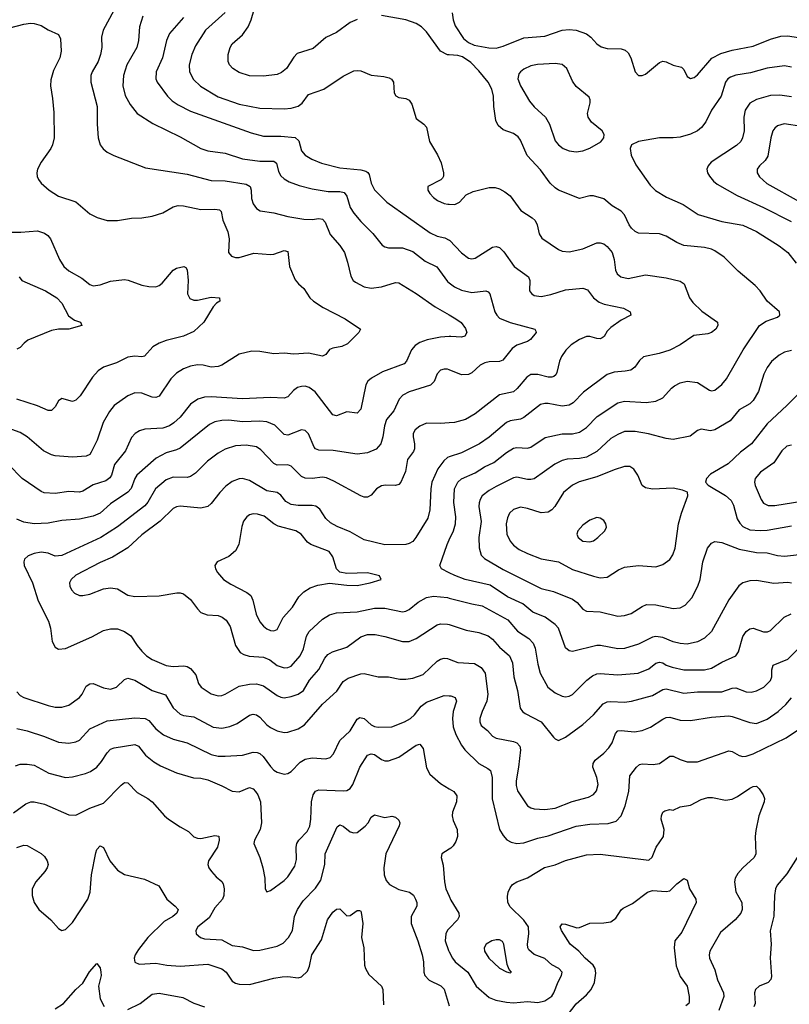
# Model space of a CAD drawing. Header units: inches. Extents: x 501419 to 657765, y 482282 to 547532.
# Tile 132 of 225: x 617526 to 621958, y 492865 to 498530. Entities that reach past the tile are written whole.
import ezdxf

# ---------------------------------------------------------------- set-up
doc = ezdxf.new("R2010")
doc.units = ezdxf.units.IN
doc.header["$MEASUREMENT"] = 0
doc.layers.add('A6419', color=7, linetype='Continuous')
doc.layers.add('A6429', color=7, linetype='Continuous')

msp = doc.modelspace()

# ---------------------------------------------------------------- linework, layer by layer
at = {"layer": 'A6419', "color": 6}
for points, elevation in [([(618094, 498630), (618007.6, 498470), (617997.4, 498430), (618000.4, 498370), (617992.7, 498330), (617978.4, 498290), (617943.4, 498230), (617936.3, 498210), (617936.6, 498170), (617971.7, 498030), (617972.4, 497930), (617978.6, 497850), (617989.8, 497809.8), (618006.3, 497786.3), (618030, 497768.2), (618068.9, 497748.9), (618250, 497677.2), (618490, 497640.7), (618630, 497605.7), (618710, 497603.6), (618830, 497584), (618853.7, 497570), (618859, 497550), (618861.4, 497501.4), (618870.7, 497470.7), (618890, 497443.9), (618910.8, 497430.8), (618990, 497418.1), (619070, 497397.8), (619163.4, 497383.4), (619210, 497380.6), (619250, 497386.2), (619270, 497383), (619285.3, 497365.3), (619315.2, 497295.2), (619370.2, 497230.2), (619396, 497190), (619414.8, 497134.8), (619433.6, 497053.6), (619447.5, 497030), (619459.4, 497019.4), (619510, 496993.8), (619550, 496986.3), (619610, 496992.6), (619690, 497018.3), (619710, 497016.1), (619810, 496954.8), (619918.1, 496878.1), (620000, 496831.6)], 2900), ([(619470, 498531.2), (619430, 498513.4), (619350, 498457.2), (619290, 498428.1), (619215.6, 498364.4), (619124.8, 498335.2), (619104.5, 498315.5), (619062.7, 498250), (619033.6, 498226.4), (619010, 498215.5), (618930, 498205.4), (618850, 498207.4), (618790, 498227.1), (618753, 498250), (618734.7, 498270), (618726.6, 498290), (618727.3, 498330), (618737.8, 498370), (618750, 498391.3), (618810, 498442.6), (618841.4, 498490), (618859.2, 498530), (618893.9, 498650)], 3300), ([(618710, 498572.3), (618596.5, 498470), (618539.7, 498380.3), (618517.2, 498330), (618502.9, 498270), (618505.2, 498230), (618526.6, 498186.6), (618566.9, 498146.9), (618670, 498087.1), (618790, 498044), (618910, 498021.7), (619050, 498018.2), (619090, 498021.5), (619130, 498032.7), (619153.4, 498050), (619190, 498100.2), (619278, 498130), (619390, 498204.4), (619450, 498235.4), (619470, 498238.8), (619490, 498235.8), (619550, 498211.4), (619623.5, 498203.5), (619654.8, 498194.8), (619667.6, 498187.6), (619678.6, 498170), (619682.9, 498110), (619692.5, 498092.5), (619710, 498083.2), (619750, 498076.5), (619770, 498066.3), (619784, 498044), (619810, 497962.3), (619853.4, 497930), (619870, 497912), (619886.3, 497830), (619932.9, 497752.9), (619953.2, 497706.8), (619967.8, 497650), (619966.4, 497630), (619960.7, 497619.3), (619951.7, 497608.3), (619877.6, 497570), (619876.9, 497550), (619888.2, 497530), (619910, 497507), (619933.3, 497490), (619970, 497473.1), (619991.9, 497468.1), (620000, 497468)], 3200), ([(617470, 498482.9), (617550, 498503.9), (617589.6, 498509.7), (617610, 498508.9), (617650, 498496), (617691, 498471), (617750, 498445.3), (617760.9, 498420.9), (617766.2, 498350), (617758.2, 498310), (617721.8, 498238.2), (617705.2, 498185.2), (617703.1, 498150), (617716.2, 498076.2), (617723, 497997), (617724.5, 497850), (617716.1, 497810), (617706, 497790), (617649.3, 497710), (617629.2, 497670), (617625.2, 497650), (617627.2, 497627.2), (617634.1, 497610), (617650, 497589.5), (617696.6, 497550), (617750, 497514.4), (617850, 497483), (617930, 497412.5), (617972.4, 497392.4), (618030, 497375.7), (618090, 497374), (618170, 497388.8), (618229.6, 497390.4), (618290, 497399.7), (618350, 497418.7), (618410, 497452.8), (618439.5, 497460.5), (618470, 497459.3), (618570, 497438), (618650, 497440.6), (618676.8, 497436.8), (618686.4, 497426.4), (618696.1, 497376.1), (618725.4, 497310), (618732.5, 497270), (618729, 497190), (618745.8, 497170), (618770, 497162.2), (618790, 497162.1), (618873.9, 497186.1), (618970, 497178.7), (618990, 497181.4), (619050, 497202.9), (619070, 497195.8), (619079.8, 497110), (619113.4, 497033.4), (619132.2, 497010), (619163, 496983), (619196.9, 496930), (619217.9, 496910), (619273.5, 496873.5), (619401, 496810), (619488.1, 496750), (619479.4, 496730), (619414.9, 496665.1), (619381.5, 496650), (619330, 496641.1), (619310, 496632.8), (619290, 496603.6), (619270, 496594.7), (619190, 496611.9), (619105.9, 496605.9), (619050, 496610.9), (618990, 496607.2), (618910, 496621.4), (618863, 496623), (618790, 496606.7), (618690, 496543.1), (618670, 496534.6), (618630, 496531.5), (618583.4, 496543.4), (618550, 496544.9), (618510, 496536), (618470, 496520.7), (618430, 496495.7), (618396.5, 496463.5), (618330, 496364.6), (618310, 496356.8), (618290, 496358.2), (618230, 496380.4), (618190, 496382.8), (618150, 496365.7), (618070.6, 496310), (618043.6, 496276.4), (618006.7, 496213.3), (617972.4, 496110), (617938.5, 496041.5), (617930, 496028.3), (617910, 496019.7), (617830, 496012.7), (617730, 496021), (617710, 496026.5), (617664.3, 496050), (617570.5, 496130), (617530, 496154.2), (617459.2, 496179.2)], 2800), ([(618234.9, 498550), (618215.5, 498490), (618209.7, 498410), (618200.1, 498370), (618144.3, 498270), (618123.7, 498210), (618120.8, 498150), (618134.5, 498094.5), (618161.8, 498041.8), (618202.9, 497990), (618292.7, 497932.7), (618450, 497857.1), (618570, 497788.5), (618610, 497776.2), (618710, 497763.1), (618810, 497729.3), (618910, 497716.1), (618990, 497716.9), (619004.9, 497704.9), (619016, 497656), (619030, 497631.1), (619050, 497613.7), (619078.3, 497598.2), (619136.7, 497576.7), (619210, 497557.8), (619302.4, 497542.4), (619370, 497540.8), (619395.1, 497535.1), (619410, 497514.6), (619429.7, 497450), (619450, 497417.4), (619490, 497368.5), (619560.8, 497300.9), (619613, 497233), (619630, 497222.4), (619650, 497218.4), (619730, 497217.1), (619790, 497195.9), (619861.5, 497141.5), (619928.3, 497108.3), (619990, 497023.5), (620000, 497015.9)], 3000), ([(618470, 498542.5), (618388.3, 498451.7), (618371.6, 498410), (618348.5, 498311.5), (618311.5, 498230), (618310, 498190), (618318.1, 498170), (618378.4, 498090), (618404, 498064), (618439.9, 498039.9), (618510, 498003.3), (618858.7, 497878.7), (618930, 497860.4), (619030, 497860), (619112.5, 497852.5), (619133.2, 497833.2), (619150, 497775.3), (619170, 497750.3), (619208.2, 497728.2), (619264.8, 497704.8), (619370, 497677), (619490, 497666), (619519.2, 497659.2), (619531.9, 497651.9), (619539.1, 497639.1), (619550, 497590), (619570, 497551.1), (619641.1, 497481.1), (619890, 497304.8), (619930, 497284.7), (619974.4, 497274.4), (620000, 497262.4)], 3100), ([(620000, 498327.9), (619990, 498328.6), (619950, 498349.8), (619870, 498459.9), (619840.1, 498490), (619810, 498508.9), (619749.6, 498529.6), (619610, 498555)], 3300), ([(617450, 497308.1), (617532.4, 497307.6), (617630, 497315.7), (617670, 497302.2), (617688.8, 497288.8), (617703.7, 497270), (617756.1, 497150), (617781.6, 497110), (617810, 497084.4), (617883.5, 497043.5), (617930, 497005.9), (617950, 496999), (617990, 497005), (618050, 497026.3), (618130, 497035.5), (618151.7, 497031.7), (618230, 497002.6), (618270, 496994.4), (618310, 496993.2), (618330, 497000.1), (618346.2, 497013.8), (618410, 497088.9), (618430, 497101.4), (618470.9, 497110.9), (618483.8, 497103.8), (618491.2, 497091.2), (618496, 497030), (618493.4, 496953.4), (618507, 496927), (618530, 496917.1), (618550, 496917.2), (618630, 496933.2), (618676.5, 496930), (618678.3, 496910), (618660.4, 496899.6), (618641, 496879), (618586.1, 496790), (618530, 496735.3), (618470, 496708.5), (618370, 496684.5), (618329.7, 496670), (618293, 496647), (618245.4, 496594.6), (618230, 496589.7), (618190, 496593.6), (618150, 496587.6), (618083.9, 496556.1), (618008.3, 496530), (617978.8, 496510), (617946, 496474), (617874.9, 496365.1), (617850, 496341.3), (617830, 496334.3), (617770, 496351.6), (617750, 496338), (617730, 496302.8), (617710, 496281.6), (617690, 496281.2), (617628.4, 496308.4), (617510, 496347.6)], 2700), ([(617524.4, 497050), (617539.5, 497030), (617675.6, 496970), (617740.7, 496930), (617770, 496900.1), (617806.9, 496826.9), (617841.9, 496801.9), (617876, 496790), (617884.4, 496770), (617810, 496748.9), (617750, 496750.3), (617710, 496742.4), (617573.3, 496686.7), (617551.4, 496670), (617530, 496644.2), (617510, 496634.6)], 2600), ([(620000, 496706.6), (619950, 496703), (619872.4, 496687.6), (619830, 496673), (619804.7, 496655.3), (619781.8, 496630), (619753.7, 496566.3), (619740.9, 496550), (619616, 496504), (619551.6, 496468.4), (619532.1, 496450), (619519.3, 496430), (619490.2, 496289.8), (619470, 496267), (619410, 496274.7), (619350, 496251.4), (619330, 496257.2), (619228.2, 496388.2), (619194.1, 496414.1), (619170, 496421.2), (619150, 496420.6), (619127, 496413), (619103.3, 496396.7), (619070, 496360.9), (619050, 496352.9), (618970, 496355.7), (618810, 496348.8), (618630, 496360.4), (618590, 496357.6), (618553.2, 496346.8), (618510, 496318.5), (618450, 496242.4), (618415, 496210), (618390, 496193.5), (618350, 496180.6), (618246.7, 496173.3), (618216, 496164), (618190.8, 496149.2), (618170, 496126.5), (618136.6, 496050), (618071.8, 495970), (618056, 495910), (618046.5, 495893.5), (618022.9, 495877.1), (617950, 495853), (617890, 495816.6), (617870, 495812.3), (617810, 495815.9), (617730, 495804.5), (617668, 495808), (617650, 495815.8), (617540.8, 495890), (617461.4, 495970)], 2900), ([(620000, 496514.7), (619990, 496518.5), (619970, 496519), (619950, 496513.2), (619930, 496493), (619912.3, 496447.7), (619892.9, 496427.1), (619770, 496388.1), (619733.2, 496370), (619712.3, 496347.7), (619680.6, 496279.4), (619639.3, 496230), (619627, 496193), (619618.5, 496130), (619606.1, 496090), (619580, 496060), (619530, 496037.4), (619470, 496029.5), (619332.2, 496052.2), (619250, 496052.9), (619230, 496060.8), (619221.5, 496070), (619190, 496148.1), (619170, 496166.6), (619150, 496169.5), (619070, 496140.2), (619050, 496143.5), (618996.4, 496196.4), (618950, 496216.2), (618910, 496220.7), (618810, 496216.3), (618730, 496225.1), (618690, 496224.1), (618650, 496215.7), (618619.6, 496200.5), (618450, 496064.6), (618430, 496054.8), (618370, 496038.9), (618313.2, 496006.8), (618202, 495910), (618188.6, 495890), (618167.9, 495832.1), (618150, 495812.1), (618050, 495745.2), (617990, 495691.6), (617950, 495674.1), (617870, 495656.2), (617770, 495649.5), (617690, 495632.9), (617610, 495630.1), (617550, 495639.2), (617510, 495656.6)], 3000), ([(620000, 496210.7), (619950, 496207.4), (619870, 496208.8), (619830, 496191), (619804.1, 496170), (619792.6, 496150), (619791.8, 496130), (619800.7, 496090), (619799.9, 496060.1), (619794.4, 496045.6), (619760.4, 495999.6), (619747.3, 495930), (619722.1, 495870), (619710, 495856.2), (619690, 495849.2), (619632.6, 495852.6), (619610, 495848.1), (619580.3, 495830), (619550, 495794.9), (619530, 495782.9), (619510, 495783.8), (619490, 495791.2), (619335.5, 495875.5), (619293.3, 495893.3), (619270, 495897.1), (619210, 495890.4), (619170, 495892.7), (619150, 495902.5), (619090, 495961.3), (619070, 495968.1), (619010, 495967.7), (618990, 495976.4), (618915, 496055), (618890, 496072.2), (618830, 496081.4), (618770, 496077.6), (618710, 496059.6), (618670, 496036), (618608.2, 495990), (618539.3, 495920.7), (618510, 495901.5), (618490, 495896.8), (618410, 495898.4), (618370, 495882.5), (618308.5, 495830), (618265.1, 495754.9), (618246.7, 495733.3), (618090, 495612.1), (617992.9, 495550), (617770, 495446.4), (617730, 495444), (617690, 495460), (617650, 495466.9), (617610, 495459.5), (617574.4, 495445.6), (617553.4, 495426.6), (617549.7, 495410), (617553.1, 495390), (617600.4, 495290), (617633.8, 495186.2), (617692.1, 495070), (617703.1, 495030), (617713.2, 494953.2), (617730, 494919.8), (617750, 494908.5), (617790, 494911.6), (617941.5, 494978.5), (618010, 495015.8), (618050, 495025.8), (618090, 495026.1), (618130, 495010.3), (618165.9, 494985.9), (618202.1, 494930), (618230, 494896.1), (618256.7, 494870), (618288.7, 494848.7), (618370, 494813.7), (618410, 494809.2), (618472.1, 494812.1), (618490, 494808.9), (618510, 494796.8), (618541.2, 494761.2), (618556.7, 494710), (618570.8, 494690), (618630, 494651.6), (618670, 494640.5), (618690, 494642), (618710, 494648.7), (618790, 494695.7), (618850, 494707.8), (618890, 494708.9), (618930, 494697.7), (619010, 494641.1), (619030, 494631.7), (619050, 494628.8), (619090, 494636.2), (619130, 494650.3), (619161.7, 494670), (619196.2, 494730), (619248.7, 494791.3), (619283.7, 494856.3), (619301.5, 494878.5), (619327.2, 494892.8), (619410, 494919.1), (619490, 494978.7), (619530, 494991.9), (619572.9, 494992.9), (619630, 494981.8), (619730, 494952.3), (619770, 494952.8), (619810.1, 494970.1), (619930, 495048.6), (619950, 495053.7), (619990, 495052.9), (620000, 495049.5)], 3100), ([(620000, 496014.4), (619989.2, 496010.8), (619968.4, 495991.6), (619934.5, 495945.5), (619900.6, 495870), (619893.8, 495830), (619889.1, 495710.9), (619877.2, 495662.8), (619807, 495550), (619790, 495528.3), (619770, 495515.5), (619749.1, 495510.9), (619630, 495509.3), (619510, 495537.7), (619430, 495584.2), (619354.8, 495614.8), (619315.9, 495635.9), (619290, 495659.8), (619254.8, 495714.8), (619231, 495731), (619210, 495735.3), (619130, 495734.3), (619090, 495741.1), (619058.9, 495758.9), (619030, 495794.8), (619010, 495809.3), (618950, 495819.7), (618850, 495879.6), (618810, 495890), (618790, 495888.3), (618750, 495872.4), (618713.6, 495846.4), (618679.2, 495810), (618630, 495746.2), (618610, 495729.4), (618570, 495719.4), (618450, 495730.5), (618430, 495727.6), (618410, 495718.4), (618335.5, 495644.5), (618230, 495565.9), (618149, 495491), (618061.8, 495438.2), (617990, 495406.3), (617850, 495334), (617822.9, 495310), (617813.7, 495290), (617814.7, 495270), (617824.1, 495250), (617842.1, 495230), (617870, 495217.2), (617890, 495216.5), (617930, 495224.6), (618010, 495254.8), (618050, 495262), (618090, 495254.7), (618150, 495219.9), (618190, 495210.8), (618330, 495214.4), (618432.3, 495232.3), (618450, 495232.8), (618470, 495227), (618510, 495194.8), (618550, 495139.6), (618570, 495119.5), (618606.4, 495106.4), (618670, 495101.9), (618693.2, 495093.2), (618716, 495076), (618739.4, 495039.4), (618768.8, 494928.8), (618795.8, 494890), (618817, 494877), (618847.6, 494867.6), (618930, 494862.7), (618966.1, 494846.1), (619010, 494814.7), (619050, 494800.6), (619070, 494802.1), (619090, 494811), (619142, 494870), (619160.3, 494910), (619177.8, 494982.2), (619192.7, 495010), (619270, 495080.6), (619310, 495105.9), (619350, 495116.6), (619470, 495122.9), (619570, 495144.4), (619630, 495143.7), (619730, 495123.6), (619750, 495127.1), (619770, 495137.1), (619820.7, 495179.3), (619870, 495205.3), (619910, 495213.4), (619990, 495204.8), (620000, 495202.2)], 3200), ([(620000, 495347.5), (619954.6, 495370), (619946.4, 495390), (619987.8, 495510), (620000, 495537.3)], 3300), ([(617510, 494663), (617530, 494641), (617550.1, 494630), (617690, 494583.4), (617730, 494575), (617770, 494574.3), (617810, 494586.9), (617870.3, 494629.7), (617886.1, 494650), (617910, 494695.3), (617930, 494709.6), (617950, 494710.1), (618010, 494685.4), (618050, 494678.3), (618083.4, 494690), (618130, 494734.6), (618150, 494742.3), (618190, 494730.2), (618290, 494671.1), (618366, 494646), (618410, 494570), (618450, 494534.8), (618470, 494527), (618530, 494518.4), (618640.4, 494460.4), (618690, 494454.3), (618737.3, 494462.7), (618778.8, 494481.2), (618850, 494529.2), (618870, 494534.7), (618890, 494530.6), (618910, 494517.7), (618950, 494473), (618970, 494457.4), (619010, 494439.3), (619050, 494429.6), (619070, 494431.3), (619130, 494449.6), (619167, 494473), (619270, 494591.4), (619353.5, 494666.5), (619390, 494723.2), (619418.5, 494741.5), (619490, 494766.5), (619510, 494768), (619590, 494748.9), (619650, 494750.1), (619715.9, 494735.9), (619750, 494735.4), (619790, 494741.5), (619850, 494762.7), (619930, 494839.7), (619950, 494851.4), (619970, 494855.9), (619990, 494854.3), (620000, 494850.6)], 3000), ([(617510, 494451.4), (617570, 494438.3), (617670, 494406.2), (617750, 494373.2), (617810, 494366.6), (617850, 494374.7), (617870, 494385.5), (617930.9, 494449.1), (618030, 494496.8), (618190, 494513.3), (618249, 494509), (618270, 494498.1), (618309.5, 494449.5), (618355.4, 494415.4), (618410, 494390.7), (618490.1, 494370), (618630, 494302.1), (618670, 494293.3), (618710, 494291.9), (618810, 494298.1), (618870, 494315.9), (618894, 494314), (618910, 494307.3), (618928.9, 494290), (618970, 494232.9), (618990, 494213), (619010, 494200.4), (619050, 494190), (619070, 494193.1), (619090, 494204.5), (619141.7, 494258.3), (619170, 494275.9), (619210, 494283), (619290, 494277.5), (619314.4, 494285.6), (619333.3, 494306.7), (619370, 494382.7), (619430, 494437.8), (619470, 494506.2), (619485.6, 494514.4), (619510, 494508.9), (619550, 494473.8), (619570, 494463.9), (619590, 494460.2), (619670, 494461.3), (619741.7, 494490), (619777.4, 494510), (619800.2, 494530), (619839, 494581), (619870, 494602.7), (619970, 494641.3), (620000, 494639.9)], 2900), ([(617502.2, 494237.8), (617530, 494246), (617570, 494246.7), (617610, 494240.6), (617694.4, 494194.4), (617790, 494169.5), (617830, 494172.8), (617906.3, 494193.7), (617935.1, 494204.8), (617970, 494229.6), (617998.1, 494261.9), (618030, 494312), (618050, 494332.3), (618070, 494340.7), (618190, 494359.9), (618211.1, 494351.1), (618250, 494299.3), (618299.7, 494259.7), (618337.5, 494237.5), (618430, 494197.2), (618527.9, 494167.9), (618570, 494165.3), (618610, 494155.6), (618690, 494122.4), (618750.4, 494090.4), (618790, 494087.6), (618850, 494111.8), (618870, 494105.2), (618885, 494090), (618897.8, 494070), (618913.2, 494030), (618918.7, 493910), (618911.4, 493870), (618877.8, 493810), (618875.6, 493790), (618909.1, 493710), (618927.3, 493650), (618937.7, 493590), (618940.6, 493530), (618950, 493512), (618970, 493518.9), (619050, 493577.7), (619070, 493598.5), (619110, 493659.5), (619121.1, 493698.9), (619118.1, 493770), (619123, 493790), (619133.7, 493810), (619181.2, 493858.8), (619197.7, 493890), (619203.7, 493930), (619206.6, 494030), (619216.1, 494070), (619229.1, 494090.9), (619250, 494099.6), (619390, 494092.5), (619410, 494095), (619430, 494107), (619445.7, 494130), (619485.3, 494230), (619530, 494298.2), (619550, 494306.7), (619570, 494301.9), (619610, 494274.4), (619630, 494266.3), (619650, 494265.7), (619710, 494287.2), (619810, 494355.9), (619830, 494361.5), (619850, 494335.9), (619870, 494225.8), (619887.9, 494190), (619950, 494135.9), (620000, 494105.6)], 2800), ([(617490, 493966.3), (617561.4, 494018.6), (617590, 494029.6), (617610.5, 494029.5), (617670, 494015.9), (617810, 493954.4), (617850, 493952.4), (617930, 493992.7), (618010, 494022.6), (618110, 494126.3), (618130, 494141.5), (618150, 494138.6), (618203.9, 494083.9), (618263.6, 494050), (618289.6, 494030), (618360.4, 493950), (618384, 493930), (618450, 493885.2), (618498.9, 493858.9), (618530, 493828.5), (618550, 493820.1), (618570, 493818), (618650, 493835.3), (618672.3, 493832.3), (618676.1, 493810), (618665, 493770), (618613.6, 493690), (618609.2, 493670), (618615.7, 493650), (618630.1, 493630), (618658.3, 493598.3), (618691.3, 493571.3), (618698.7, 493558.7), (618704.5, 493530), (618702.2, 493490), (618694, 493470), (618650, 493419.2), (618617.7, 493362.3), (618551.8, 493310), (618540.1, 493290), (618543.3, 493270), (618567.2, 493250), (618590, 493240.9), (618690, 493235.4), (618750, 493204.2), (618810, 493195.8), (618873.6, 493173.6), (618910, 493175.5), (619010, 493198.7), (619043.8, 493216.2), (619074.9, 493250), (619097.9, 493290), (619109.8, 493370), (619125.7, 493410), (619159.4, 493460.6), (619230, 493533.5), (619261.2, 493578.8), (619283.2, 493670), (619285.8, 493730), (619354.9, 493885.1), (619370, 493897.9), (619390, 493890.6), (619430, 493857.4), (619450, 493850.7), (619470, 493853.3), (619516.2, 493890), (619533.4, 493910), (619550, 493941.7), (619570, 493954.7), (619630, 493939.9), (619670, 493946.7), (619690, 493942.4), (619710, 493924.7), (619714.7, 493910), (619711.4, 493891.4), (619635, 493730), (619623.5, 493650), (619624.5, 493610), (619636.5, 493576.5), (619655.2, 493555.2), (619710, 493525.8), (619771, 493510), (619793.4, 493493.4), (619806.3, 493470), (619813.6, 493450), (619814.3, 493430), (619780.7, 493370), (619780.4, 493330), (619819.7, 493230), (619843.9, 493150), (619851.9, 493110), (619853.6, 493050), (619859.8, 493030), (619883.6, 493003.6), (619950.8, 492970.8), (619970, 492952.9), (620000, 492856.3)], 2700), ([(617510, 493766.3), (617550, 493780.6), (617570, 493779.4), (617650, 493731.9), (617670, 493714.4), (617685.3, 493690), (617690.1, 493670), (617684.4, 493650), (617671.5, 493630), (617618.8, 493570), (617598.9, 493530), (617598.2, 493490), (617610.1, 493450), (617636.9, 493410), (617705.6, 493350), (617750, 493301.8), (617770, 493290.1), (617790, 493295.3), (617830, 493336), (617919.7, 493470), (617931.9, 493510), (617939.4, 493610), (617964.3, 493735.7), (617970, 493755.7), (617990, 493777.2), (618010, 493766.8), (618045.6, 493690), (618090, 493635.9), (618130, 493611.8), (618245.5, 493585.5), (618327.5, 493547.5), (618374.1, 493470), (618422.2, 493430), (618439.5, 493410), (618431.9, 493390), (618407.8, 493370), (618359.3, 493340.7), (618265.3, 493250), (618210, 493179.7), (618192.1, 493150), (618186.6, 493130), (618190, 493107.3), (618215, 493095), (618310, 493101), (618373.1, 493090), (618450, 493084.3), (618610, 493094.9), (618690, 493069.5), (618714.8, 493050), (618750, 492997.5), (618770, 492985.6), (618790, 492980.9), (618850, 492979.7), (618990, 493015.2), (619037, 493023), (619070, 493025.2), (619130, 493017.6), (619150, 493022.7), (619183.6, 493056.4), (619195, 493085), (619209.5, 493150), (619263.6, 493236.4), (619299.3, 493350), (619330, 493395.6), (619350, 493413.1), (619370, 493413.4), (619410, 493373.9), (619430, 493376.2), (619470, 493405.1), (619484, 493404), (619490, 493400.9), (619492.5, 493392.5), (619501.6, 493330), (619495.3, 493250), (619508.6, 493190), (619511.2, 493090), (619517.3, 493070), (619537.3, 493037.3), (619610.4, 492970), (619617.9, 492950), (619621, 492861)], 2600), ([(620000, 493757.7), (619956.5, 493730), (619953.5, 493710), (619965.8, 493665.8), (619972.2, 493570), (619980, 493530), (620000, 493486.5)], 2800), ([(620000, 493302), (619990, 493291.8), (619979.5, 493270), (619977.5, 493230), (619995.4, 493175.4), (620000, 493166.4)], 2800), ([(617730, 492838.1), (617778.2, 492870), (617849.2, 492950), (617890, 492985.7), (617928.6, 493051.4), (617970, 493099.7), (617990, 493075.2), (617994.3, 493050), (617995.1, 493030), (617979.9, 492970), (617990, 492896), (618013, 492853)], 2500), ([(618150, 492835.2), (618220.2, 492870), (618290, 492923.2), (618330, 492929.2), (618465, 492905), (618530, 492872.2), (618590.3, 492850.3)], 2500)]:
    msp.add_lwpolyline(points, dxfattribs=dict(at, elevation=elevation))
at = {"layer": 'A6419', "color": 6, "elevation": 3300}
msp.add_lwpolyline([(618870, 495686.8), (618850, 495681.1), (618834.2, 495670), (618815.4, 495644.6), (618805.8, 495614.2), (618788.9, 495511.1), (618770, 495475), (618730, 495441.9), (618663.2, 495410), (618650.1, 495389.9), (618654.3, 495370), (618665.3, 495350), (618700.4, 495310), (618742.2, 495282.2), (618834.4, 495234.4), (618856.6, 495216.6), (618869.8, 495190), (618888.3, 495110), (618910, 495065.4), (618930, 495040.1), (618950, 495024.6), (618970, 495016.3), (618990, 495013.4), (619010, 495021.7), (619043.1, 495090), (619098.2, 495150), (619134.2, 495210), (619161.8, 495238.2), (619199.1, 495260.9), (619243.6, 495276.4), (619310, 495288.6), (619410, 495275.8), (619470, 495274.9), (619545.5, 495290), (619608.1, 495310), (619598.6, 495330), (619530, 495347.5), (619410, 495344.1), (619370, 495352.2), (619350.7, 495370.7), (619330, 495439.9), (619308.9, 495470), (619202.3, 495510), (619184.7, 495524.7), (619147.2, 495570), (619117.1, 495590), (619015.4, 495615.4), (618989.7, 495629.7), (618933.4, 495673.4), (618895, 495685)], close=True, dxfattribs=at)
at = {"layer": 'A6429', "color": 6}
for points, elevation in [([(620017.7, 498570), (620022.8, 498530), (620034.8, 498494.8), (620082.2, 498422.2), (620110, 498399.5), (620144.1, 498384.1), (620228, 498368), (620270, 498367.2), (620310, 498377.2), (620430, 498425.3), (620550, 498435.9), (620650.2, 498470.2), (620690, 498474.2), (620730, 498470.8), (620790, 498449.4), (620815.6, 498430), (620850.6, 498390.6), (620874.3, 498374.3), (620910, 498364.1), (620990, 498362.1), (621014, 498354), (621030, 498339.2), (621045.9, 498310), (621070, 498229.8), (621090, 498209.9), (621110, 498209.9), (621130, 498217.8), (621210, 498283.3), (621230, 498291.1), (621250, 498287.9), (621290, 498267.7), (621337.3, 498257.3), (621350, 498244.5), (621370, 498203.7), (621390, 498192.2), (621410, 498197.5), (621430, 498212.3), (621511.9, 498308.1), (621563.7, 498336.3), (621630, 498355.7), (621750, 498378.6), (621850, 498417.6), (621910, 498434.8), (621950, 498437.9), (622010, 498427.3)], 3300), ([(620000, 495537.3), (620023.6, 495590), (620036.5, 495630), (620037.9, 495670), (620027.3, 495752.7), (620030.5, 495830), (620048.9, 495870), (620070, 495888.3), (620150, 495923.6), (620202.4, 495957.6), (620257.2, 495982.8), (620330, 496040.8), (620370, 496065.1), (620390, 496069.3), (620450, 496064.4), (620470, 496071), (620552.9, 496127.1), (620650, 496147.5), (620710, 496147.3), (620750, 496156.9), (620790, 496183.7), (620852.4, 496247.6), (620970, 496325.7), (621010, 496334.4), (621133.3, 496326.7), (621190, 496335.6), (621230, 496355), (621279.2, 496410), (621296.7, 496423.3), (621330, 496440.6), (621370, 496450.4), (621430, 496442.6), (621498, 496398), (621510, 496394.3), (621530, 496399.3), (621570, 496432.1), (621596.3, 496463.7), (621693.2, 496630), (621786.9, 496770), (621824.5, 496795.5), (621890, 496818.6), (621903.4, 496830), (621902.5, 496850), (621830.4, 496910), (621791.3, 496970), (621761.5, 497001.5), (621663.2, 497083.2), (621583.2, 497163.2), (621530, 497199.6), (621510, 497210.2), (621470, 497220), (621350, 497231.5), (621310, 497248.7), (621250, 497284.7), (621210, 497298.3), (621090, 497302.4), (621070, 497311.7), (621049.4, 497330), (621035.3, 497350), (621008.3, 497408.3), (620990, 497429.2), (620939.1, 497459.1), (620890, 497499.3), (620830, 497517.1), (620810, 497516.5), (620750, 497502.1), (620630, 497550.1), (620610, 497562), (620581.3, 497590), (620525.8, 497665.8), (620449.1, 497749.1), (620410, 497836.6), (620396.2, 497856.2), (620370, 497874.5), (620310, 497896.4), (620280.9, 497920.9), (620268.6, 497950), (620257.7, 498030), (620255.7, 498090), (620246, 498130), (620223.3, 498170), (620170, 498236.3), (620124.8, 498284.8), (620076.6, 498316.6), (620050, 498324.4), (620000, 498327.9)], 3300), ([(621970, 498257.7), (621930, 498264.7), (621830, 498251.1), (621735, 498225), (621650, 498211.4), (621619.6, 498200.4), (621603.4, 498190), (621590, 498171.7), (621566.8, 498090), (621509.6, 498010), (621477, 497943), (621453.2, 497910), (621430, 497891.1), (621390, 497870.9), (621330, 497854), (621290, 497849.6), (621210, 497851.4), (621090.2, 497830), (621049.8, 497810.2), (621041.1, 497790), (621047.6, 497750), (621074.6, 497694.6), (621157.6, 497577.6), (621187.1, 497547.1), (621251.1, 497510), (621347.2, 497467.2), (621432.7, 497410), (621570, 497369.9), (621690, 497347.2), (621770, 497311.7), (621900.2, 497230), (621950, 497189.8), (621997.8, 497130)], 3400), ([(621970, 498086.4), (621903.4, 498096.6), (621850, 498094.1), (621769.5, 498070.5), (621730, 498049.9), (621703.5, 498010), (621695.9, 497970), (621698.8, 497890), (621689.5, 497850.5), (621678.5, 497830), (621654.2, 497805.8), (621508.9, 497710), (621490.1, 497690), (621483, 497670), (621487.5, 497650), (621498.8, 497630), (621521.5, 497601.5), (621543.3, 497583.3), (621658.2, 497518.2), (621810, 497449.1), (621968.4, 497370)], 3500), ([(622030, 497916.3), (621929.3, 497930.7), (621890, 497918.7), (621874, 497906), (621863.4, 497890), (621852, 497850), (621835, 497745), (621820.1, 497719.9), (621786.1, 497690), (621773, 497670), (621773.5, 497650), (621786.2, 497626.2), (621828.7, 497588.7), (622201.4, 497381.4)], 3600), ([(620000, 497468), (620032.2, 497467.8), (620058.7, 497481.3), (620096.6, 497523.4), (620137.7, 497542.3), (620230, 497565), (620263.9, 497563.9), (620290, 497556.3), (620320.4, 497540.4), (620350, 497516.8), (620412.4, 497432.4), (620476.7, 497390), (620493.9, 497373.9), (620506.8, 497350), (620517.5, 497297.5), (620534, 497274), (620630, 497208.2), (620650, 497198.7), (620690, 497195.3), (620770, 497211.4), (620850, 497246.7), (620870, 497247.1), (620890, 497240.5), (620910, 497225.8), (620937.4, 497190), (620949.6, 497150), (620956.7, 497090), (620967.3, 497067.3), (620987.9, 497050), (621030, 497041.3), (621130, 497063.1), (621250, 497045.8), (621330, 497025.2), (621353.2, 497010), (621384.3, 496930), (621403.3, 496903.3), (621454, 496854), (621543.8, 496790), (621545.9, 496770), (621534.5, 496750), (621510, 496729.6), (621490, 496723), (621407.8, 496712.2), (621330, 496660.2), (621270, 496629.4), (621209.5, 496610.5), (621118.2, 496590), (621094.9, 496570), (621069.1, 496530.9), (621045.4, 496514.6), (621012.8, 496507.2), (620950, 496502.5), (620910, 496488.8), (620773.2, 496386.8), (620714.3, 496325.7), (620690, 496311.5), (620650, 496306.7), (620570, 496321.7), (620550, 496321.9), (620524.8, 496315.2), (620430, 496240.9), (620410, 496232.5), (620350, 496222.3), (620330, 496211.8), (620230, 496128.3), (620173.8, 496090), (620070, 496037.4), (620000, 496014.4)], 3200), ([(620000, 497262.4), (620001.6, 497261.6), (620070, 497188.5), (620110, 497158.1), (620130, 497154.2), (620150, 497158.5), (620250, 497221), (620270, 497225.6), (620290, 497219.5), (620314.8, 497194.8), (620374.2, 497110), (620455.5, 497050), (620464.1, 497030), (620463.1, 496970), (620474.2, 496954.2), (620490, 496944.1), (620530, 496938), (620585.7, 496950), (620670, 496976.5), (620770, 496985.5), (620795.5, 496975.5), (620831, 496930), (620864, 496904), (620892.5, 496892.5), (621004.3, 496870), (621042.1, 496850), (621045, 496830), (620990, 496802.1), (620930, 496759.1), (620910, 496738.2), (620892, 496708), (620880.5, 496699.5), (620870, 496694.8), (620850, 496696), (620810, 496706.8), (620790, 496707.1), (620750, 496690.2), (620701.3, 496658.7), (620671.6, 496628.5), (620647, 496593), (620635.4, 496564.6), (620619.8, 496500.2), (620613.5, 496486.5), (620602.3, 496477.7), (620590, 496472.9), (620570, 496474), (620510, 496489.3), (620470, 496488.6), (620446.7, 496473.3), (620392.1, 496407.9), (620370.1, 496389.9), (620289, 496371), (620150, 496262.4), (620093.7, 496230), (620030, 496212.7), (620000, 496210.7)], 3100), ([(620000, 497015.9), (620030, 496993.3), (620070, 496973.4), (620130, 496959.7), (620210, 496970.8), (620224.8, 496964.8), (620233.5, 496953.5), (620262.5, 496850), (620273.4, 496830), (620290, 496813.2), (620350, 496788.8), (620492.3, 496750), (620498.4, 496738.4), (620500.1, 496730), (620467.1, 496690), (620450, 496678.8), (620390, 496656.9), (620361.6, 496638.4), (620309.5, 496570.5), (620290, 496563.3), (620230, 496562.4), (620204.1, 496555.9), (620178.3, 496541.7), (620130, 496498), (620110, 496488), (620070, 496487.6), (620000, 496514.7)], 3000), ([(620000, 496831.6), (620038.2, 496810), (620068.7, 496788.7), (620094.3, 496754.3), (620101.7, 496730), (620090, 496709.5), (620070, 496704.5), (620010, 496707.3), (620000, 496706.6)], 2900), ([(621970, 496626.8), (621930, 496616.8), (621899.8, 496600.2), (621856.6, 496563.4), (621830, 496528.5), (621810.8, 496490), (621781, 496390), (621750, 496340.1), (621730, 496320.9), (621670, 496284.5), (621618, 496222), (621530, 496170.5), (621504.7, 496164.7), (621450, 496173.5), (621430, 496165.6), (621387, 496133), (621290, 496114.9), (621250, 496119.6), (621147.1, 496147.1), (621070, 496161.5), (621010, 496159.9), (620970, 496143.9), (620930, 496120.6), (620850, 496046.3), (620790, 496012.5), (620750, 496005), (620678.6, 496001.5), (620650, 495994.8), (620607.9, 495972.1), (620490, 495889.1), (620470, 495883.9), (620450, 495885.3), (620390, 495898.7), (620370, 495893.5), (620270, 495844.8), (620230, 495821.4), (620190.3, 495790), (620177.3, 495770), (620171.7, 495750), (620170.9, 495729.1), (620183.3, 495643.3), (620171.2, 495550), (620171.5, 495491.5), (620184.5, 495450), (620202.1, 495430), (620310, 495366.1), (620530, 495258), (620601, 495241), (620710, 495195.5), (620736.3, 495176.3), (620770, 495138.2), (620790, 495126.3), (620870, 495122.3), (620970, 495097.4), (621010, 495101.5), (621046.9, 495113.1), (621110, 495154.5), (621135, 495165), (621190, 495164.3), (621290, 495141.7), (621330, 495146.1), (621358.4, 495161.5), (621396.7, 495203.3), (621432.4, 495270), (621444.5, 495310), (621460.7, 495410), (621487.2, 495490), (621510, 495518.4), (621530, 495527.4), (621570, 495521.8), (621670, 495484), (621770, 495465.4), (621830, 495463.3), (621890, 495447), (621930, 495442.9), (622050, 495456.1)], 3400), ([(622010, 496376.2), (621944.5, 496310), (621830, 496205.8), (621741.5, 496090), (621677.2, 496042.8), (621605.6, 495974.4), (621505.1, 495914.9), (621481.6, 495890), (621475.6, 495870), (621491.6, 495851.6), (621590, 495791.7), (621623.1, 495763.1), (621637.3, 495737.3), (621658.2, 495658.2), (621672.9, 495632.9), (621690, 495614.8), (621730, 495595.2), (621790, 495590.3), (621830, 495592.8), (621970, 495617.9)], 3500), ([(621970, 496082.2), (621943.8, 496076.2), (621915.6, 496050), (621870, 495980.1), (621792.3, 495927.7), (621761.3, 495890), (621757.4, 495870), (621761.4, 495850), (621796.1, 495770), (621810, 495747.9), (621835.7, 495735.7), (621874.6, 495734.6), (622030, 495760.7)], 3600), ([(621970, 495287.7), (621950, 495291), (621870, 495285.6), (621770, 495302.5), (621730, 495300.6), (621690.4, 495289.6), (621668, 495272), (621610, 495191.6), (621510.4, 495010), (621470, 494972), (621430, 494950.7), (621370, 494937.4), (621330, 494940.3), (621290, 494950.4), (621230, 494975.6), (621190, 494981.6), (621170, 494976.9), (621090, 494936.3), (621010, 494913.1), (620970, 494910), (620870.4, 494929.6), (620850, 494929.5), (620710, 494894.8), (620690, 494898.1), (620670, 494916.8), (620629, 495030), (620610, 495050), (620551.6, 495091.6), (620480.6, 495120.6), (620424.6, 495170), (620335.5, 495210), (620235.8, 495275.8), (620092.2, 495310), (620031.8, 495331.8), (620000, 495347.5)], 3300), ([(620000, 495202.2), (620130, 495168.4), (620190, 495157.7), (620337.5, 495077.5), (620392.6, 495012.6), (620458.1, 494970), (620483.4, 494943.5), (620494.9, 494914.9), (620510, 494822.5), (620523.9, 494770), (620568, 494690), (620610, 494656.2), (620650, 494638.3), (620670, 494635), (620690, 494638), (620710, 494648.1), (620791.7, 494730), (620825, 494755), (620850, 494765.7), (620870, 494768.5), (620970, 494759.7), (621088.8, 494771.2), (621150, 494795.2), (621190, 494828.3), (621210, 494832.9), (621230, 494828.8), (621250, 494816.5), (621284.6, 494804.6), (621350, 494789.5), (621470, 494790), (621510, 494798.5), (621570, 494834.3), (621650.3, 494870), (621666.6, 494893.4), (621690, 494981.8), (621709.9, 495010.1), (621730, 495026.1), (621750, 495029.8), (621810, 495007.3), (621832.6, 495007.4), (621850, 495015.5), (621927.7, 495092.3), (621968.7, 495111.2)], 3200), ([(620000, 495049.5), (620096.9, 495016.9), (620170, 495004.2), (620224.3, 494984.3), (620250, 494966.4), (620290, 494919.6), (620347.9, 494870), (620364.8, 494830), (620372.5, 494750), (620393.3, 494670), (620409.2, 494569.2), (620422.1, 494550), (620437.6, 494537.6), (620530, 494490), (620601.2, 494401.2), (620610, 494392), (620630, 494383.7), (620670, 494402.1), (620770, 494475.7), (620830, 494530.3), (620886.6, 494593.4), (620910, 494605.4), (620930, 494608.1), (621010, 494603.4), (621050, 494610), (621170, 494641.2), (621230, 494675.9), (621250, 494679.8), (621350, 494655.6), (621430, 494663.5), (621570, 494663.2), (621630, 494683.4), (621650, 494685.2), (621710, 494663), (621738.4, 494661.6), (621770, 494667.8), (621812.3, 494690), (621850, 494727.7), (621857.4, 494750), (621857.4, 494790), (621864.6, 494815.4), (621948.9, 494850), (622009.3, 494910)], 3100), ([(620000, 494850.6), (620050, 494831.8), (620146.2, 494826.2), (620183.2, 494803.2), (620206.7, 494770), (620221.6, 494650), (620215.8, 494610), (620188.9, 494550), (620177, 494510), (620175.6, 494490), (620182.9, 494470), (620219.8, 494439.8), (620250, 494407.5), (620270, 494395.5), (620370, 494377.9), (620389.1, 494369.1), (620406.5, 494350), (620409.9, 494330), (620399.3, 494230), (620385, 494150), (620384.7, 494124.8), (620392.3, 494092.3), (620450, 494006.2), (620470, 493994.5), (620489.9, 493989.9), (620550, 493986.4), (620610, 493994), (620708.5, 494031.5), (620802.7, 494057.3), (620830, 494071.5), (620847.3, 494092.7), (620856.7, 494130), (620849.5, 494170), (620827.3, 494230), (620828.1, 494250), (620840.5, 494270), (620890.8, 494310), (620919.7, 494340.3), (620937.5, 494370), (620957.4, 494422.6), (620970, 494438), (620990, 494441.3), (621067, 494433), (621110, 494439.8), (621159.8, 494460.2), (621230, 494505.9), (621250, 494514.3), (621270, 494516.5), (621330, 494499.6), (621390, 494498.1), (621510, 494518), (621610, 494524.3), (621630, 494521.2), (621730, 494486.3), (621770, 494481.5), (621830, 494505.6), (621893.3, 494550), (621937.4, 494590), (621971, 494629)], 3000), ([(620000, 494639.9), (620010, 494639.4), (620034.6, 494630), (620042.1, 494610), (620023.3, 494550), (620018.3, 494510), (620022.3, 494462.3), (620037.2, 494417.2), (620070, 494356.3), (620090.7, 494330), (620170, 494250.5), (620222.6, 494222.6), (620237.2, 494210), (620247.7, 494170), (620248, 494048), (620290, 493871.4), (620310, 493835.7), (620331.8, 493811.8), (620356.9, 493796.9), (620390, 493789.6), (620430, 493794.4), (620510, 493821.4), (620570, 493834.2), (620730, 493889.7), (620810, 493900.8), (620915.1, 493904.9), (620961.7, 493918.3), (620990.1, 493949.9), (621012.4, 494007.6), (621033.6, 494090), (621040.7, 494179.3), (621078.2, 494230), (621095.5, 494244.5), (621111.1, 494248.9), (621174.4, 494245.6), (621210, 494249.6), (621270, 494292.9), (621290, 494292.3), (621330, 494272.8), (621370, 494260.6), (621430, 494260.5), (621610, 494324.2), (621630, 494319.5), (621670, 494297.1), (621690, 494291.4), (621710, 494291.9), (621750, 494305.8), (621941, 494399), (622070, 494486.5)], 2900), ([(620000, 493166.4), (620018.7, 493130), (620034.9, 493110), (620107.6, 493050), (620155.5, 492970), (620230, 492905), (620268.2, 492888.2), (620330, 492876.3), (620370, 492874.1), (620450, 492880.4), (620510, 492876), (620550, 492885.6), (620590, 492912.3), (620602.4, 492930), (620626.4, 492993.6), (620646.7, 493030), (620650.6, 493050), (620631, 493070), (620590, 493092.1), (620550, 493128.9), (620490, 493150.6), (620458.2, 493178.2), (620452.1, 493190), (620450.9, 493210), (620459, 493270), (620457, 493310), (620430, 493349.7), (620350, 493425.7), (620337.3, 493450), (620335.2, 493484.8), (620339.7, 493510), (620350, 493534.7), (620365, 493554.9), (620390, 493569.2), (620450, 493592), (620548.3, 493651.8), (620610, 493668), (620670, 493692.4), (620790, 493724.7), (620870, 493728.6), (621150, 493695.2), (621167.6, 493712.4), (621192.5, 493770), (621232.9, 493830), (621237.7, 493870), (621221.3, 493930), (621221.8, 493950), (621230, 493969.6), (621241.7, 493978.3), (621270, 493985.5), (621290, 493982.9), (621330, 494000.4), (621390, 494009.8), (621450, 494043.5), (621490, 494055.6), (621515.1, 494055.1), (621590, 494040.3), (621630, 494045.6), (621660.3, 494059.7), (621730, 494109), (621750, 494118), (621770, 494120.1), (621785.4, 494105.4), (621808.6, 494070), (621815, 494050), (621813.2, 494030), (621782.7, 493950), (621765.7, 493865.7), (621761.9, 493830), (621764.7, 493730), (621756.3, 493710), (621690.9, 493650), (621662.5, 493617.5), (621646.8, 493590), (621642.4, 493570), (621651.1, 493511.1), (621684, 493450), (621687.7, 493410), (621679.8, 493390), (621647.2, 493350), (621562.1, 493277.9), (621501.1, 493170), (621496, 493150), (621498.6, 493130), (621530, 493063.3), (621545.1, 493005.1), (621579.7, 492930), (621580.5, 492910), (621552, 492830)], 2800), ([(620000, 494105.6), (620025.6, 494090), (620044.2, 494064.2), (620041.7, 494030), (620019.4, 493970), (620017.5, 493950), (620023, 493923), (620045.2, 493870), (620048.5, 493830), (620038.4, 493801.6), (620022.9, 493777.1), (620010, 493764.1), (620000, 493757.7)], 2800), ([(622003.4, 493710), (621944.2, 493615.8), (621888.7, 493551.3), (621878.9, 493530), (621872.8, 493490), (621868.4, 493371.6), (621848.2, 493288.2), (621853.6, 493210), (621848.3, 493131.7), (621855.4, 493024.6), (621851.5, 493008.5), (621836, 492990), (621784.8, 492970), (621762.8, 492950), (621758, 492930), (621760.8, 492870), (621754.5, 492850)], 2900), ([(620661.8, 492778.2), (620730, 492868.5), (620790, 492918.6), (620816.5, 492950), (620836.3, 492990), (620843.2, 493043.2), (620840.4, 493070), (620828.8, 493090), (620782.2, 493130), (620745.4, 493170), (620696.9, 493210), (620645.9, 493290), (620638.6, 493310), (620650, 493327.5), (620670, 493326), (620735.1, 493304.9), (620750, 493306.1), (620810, 493332.6), (620890, 493333.3), (620930, 493340.1), (620959.6, 493360.4), (620990, 493408.8), (621001.4, 493418.6), (621054.7, 493445.3), (621141, 493510), (621170, 493518.8), (621250, 493514.2), (621270, 493517.7), (621310, 493558.1), (621350, 493589.4), (621370, 493579.7), (621382.6, 493530), (621420.6, 493470), (621421, 493450), (621339.2, 493280.8), (621299, 493230), (621294.4, 493190), (621305.9, 493085.9), (621330, 493025.1), (621370, 492970), (621381.8, 492910), (621382.2, 492877.8), (621380.4, 492870), (621363.2, 492856.8)], 2700), ([(620000, 493486.5), (620010, 493464.8), (620055.3, 493390), (620057.5, 493370), (620047.2, 493350), (620000, 493302)], 2800)]:
    msp.add_lwpolyline(points, dxfattribs=dict(at, elevation=elevation))
for points, elevation in [([(620610, 498279.1), (620507.8, 498272.2), (620470, 498264.4), (620430, 498245.1), (620409.6, 498230.4), (620401.4, 498218.6), (620395.5, 498190), (620411.2, 498150), (620461.7, 498061.7), (620488.8, 498028.8), (620554.8, 497970), (620576.9, 497930), (620610, 497832.7), (620628.5, 497810), (620656.9, 497790), (620690, 497775.3), (620730, 497769.8), (620770, 497776), (620809.2, 497790.8), (620872.4, 497827.6), (620890.5, 497850), (620892.7, 497870), (620879.9, 497890), (620820.1, 497940.1), (620799.2, 497970), (620796.8, 497990), (620812.2, 498052.2), (620812.4, 498070), (620805, 498085), (620730, 498146.2), (620710, 498177.5), (620676.2, 498250), (620650, 498272.6)], 3400), ([(621010, 495960.2), (620950, 495940.8), (620850, 495899.6), (620749, 495871), (620710, 495851.8), (620658.9, 495810), (620607.3, 495730), (620590, 495710), (620570, 495697.5), (620530, 495692.1), (620450, 495718.3), (620410, 495725.1), (620370, 495712.3), (620346.9, 495690), (620335.1, 495664.9), (620327.7, 495630), (620331.2, 495570), (620350.3, 495530), (620370, 495507.6), (620402.7, 495482.7), (620450, 495459.2), (620530, 495428.5), (620630, 495410.2), (620710, 495367.6), (620830, 495328.5), (620870, 495319.5), (620910, 495323.3), (620974.4, 495365.6), (621010, 495379.8), (621090, 495389.7), (621190, 495383), (621230, 495394.6), (621270, 495424.9), (621288, 495452), (621301.7, 495490), (621321, 495630), (621336.5, 495690), (621373.6, 495790), (621371.8, 495811.8), (621343.7, 495823.7), (621290, 495834.3), (621170, 495829.7), (621130, 495836.9), (621110, 495850.5), (621086, 495910), (621063.1, 495943.1), (621039, 495959)], 3500), ([(620850, 495666.3), (620810, 495651.5), (620770, 495622.3), (620740.8, 495590), (620734.6, 495570), (620742.6, 495550), (620770, 495529.5), (620810, 495525.7), (620830, 495532.2), (620856.6, 495550), (620896.1, 495590), (620905, 495610), (620902.1, 495630), (620890, 495649.1), (620870, 495662.8)], 3600), ([(620290, 493236.1), (620270, 493235.9), (620246, 493230), (620212, 493210), (620201.7, 493190), (620202.8, 493170), (620228.2, 493130), (620290, 493073.7), (620330, 493050.9), (620350, 493046.5), (620358.5, 493050), (620345.5, 493065.5), (620333.1, 493093.1), (620314.3, 493210), (620306.8, 493226.8)], 2900)]:
    msp.add_lwpolyline(points, close=True, dxfattribs=dict(at, elevation=elevation))

doc.saveas('drawing.dxf')
